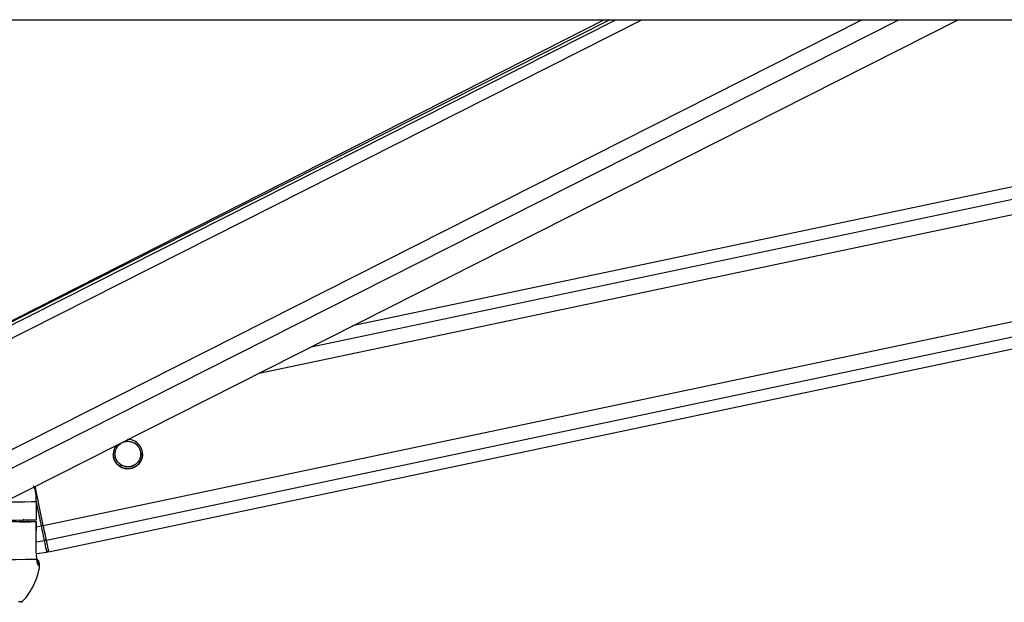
# Model space of a CAD drawing. Header units: millimetres. Extents: x 20 to 22981, y 40 to 19992.
# Tile 116 of 120: x 20558 to 20881, y 6421 to 6612. Entities that reach past the tile are written whole.
import ezdxf

# ---------------------------------------------------------------- set-up
doc = ezdxf.new("R2010")
doc.units = ezdxf.units.MM
doc.header["$LTSCALE"] = 2

msp = doc.modelspace()

# ---------------------------------------------------------------- linework, layer by layer
at = {"color": 7, "linetype": 'Continuous', "lineweight": 25}
for p, q in [((20412.57, 6612.47), (22952.49, 6612.47)), ((20751.37, 6612.47), (20507.48, 6489.19)), ((20749.53, 6612.47), (20511.46, 6491.49)), ((20529.14, 6442.37), (20865.66, 6612.47)), ((20567.29, 6437.9), (21396.51, 6612.47)), ((21144.09, 6612.47), (20666.94, 6512.02)), ((20565.47, 6446.52), (20562.76, 6459.36)), ((20563.2, 6448.23), (20563.19, 6454.23)), ((20563.19, 6454.23), (20563.21, 6454.23)), ((20563.22, 6448.23), (20563.21, 6454.23)), ((20557.74, 6448.21), (20557.73, 6447.71)), ((20557.73, 6447.72), (20561.19, 6447.73)), ((20559.02, 6447.72), (20557.73, 6447.72)), ((20563.11, 6441.56), (20563.19, 6447.73)), ((20563.22, 6448.23), (20563.2, 6448.23)), ((20563.09, 6441.55), (20563.11, 6441.56)), ((20563.21, 6437.27), (20566.66, 6437.8))]:
    msp.add_line(p, q, dxfattribs=at)
at = {"color": 8, "linetype": 'Continuous', "lineweight": 25}
for p, q in [((20503.6, 6481.93), (20761.86, 6612.47)), ((20504.24, 6486.57), (20753.32, 6612.47)), ((20511.81, 6449.58), (20834.07, 6612.47)), ((20514.81, 6444.95), (20846.23, 6612.47)), ((20565.47, 6446.52), (21353.77, 6612.47)), ((20566.48, 6441.7), (21377.66, 6612.47)), ((20636.3, 6496.53), (21187.02, 6612.47)), ((20653.37, 6505.16), (21163.1, 6612.47)), ((20589.03, 6472.21), (20589.84, 6472.38)), ((20595.37, 6473.54), (20596.18, 6473.71)), ((20590.31, 6466.13), (20591.12, 6466.3)), ((20596.65, 6467.47), (20597.42, 6467.63)), ((20564.85, 6446.39), (20563.21, 6454.17)), ((20558.94, 6448.61), (20558.57, 6447.71)), ((20563.17, 6446.03), (20564.85, 6446.39)), ((20563.09, 6441.14), (20565.86, 6441.6))]:
    msp.add_line(p, q, dxfattribs=at)
at = {"color": 8, "linetype": 'Continuous', "lineweight": 25, "flags": 128}
msp.add_lwpolyline([(20563.19, 6454.23), (20561.59, 6454.21), (20559.37, 6454.2), (20556.55, 6454.18), (20553.15, 6454.16), (20552.47, 6454.16)], dxfattribs=at)
at = {"color": 7, "linetype": 'Continuous', "lineweight": 25, "flags": 128}
for points in [[(20563.17, 6447.73), (20561.56, 6447.71), (20559.35, 6447.69), (20556.55, 6447.68), (20553.16, 6447.66), (20549.21, 6447.65), (20544.71, 6447.63), (20539.68, 6447.61), (20539.51, 6447.61)], [(20559.02, 6447.72), (20557.43, 6447.7), (20555.33, 6447.69), (20552.73, 6447.67), (20549.65, 6447.66), (20546.09, 6447.64), (20542.07, 6447.63), (20539.68, 6447.62)], [(20563.2, 6448.23), (20561.59, 6448.21), (20559.38, 6448.2), (20556.56, 6448.18), (20553.16, 6448.16), (20549.19, 6448.15), (20544.66, 6448.13), (20540.51, 6448.11)], [(20563.09, 6441.55), (20563.14, 6445.55), (20563.17, 6447.73)], [(20565.86, 6441.6), (20565.77, 6442.03), (20565.66, 6442.53), (20565.55, 6443.08), (20565.42, 6443.69), (20565.29, 6444.33), (20565.14, 6445), (20565, 6445.69), (20564.85, 6446.39)], [(20566.48, 6441.7), (20566.39, 6442.14), (20566.29, 6442.64), (20566.17, 6443.2), (20566.04, 6443.8), (20565.91, 6444.44), (20565.76, 6445.12), (20565.62, 6445.81), (20565.47, 6446.52)], [(20566.66, 6437.8), (20566.65, 6437.86), (20566.61, 6438.05), (20566.55, 6438.35), (20566.46, 6438.77), (20566.34, 6439.31), (20566.2, 6439.97), (20566.04, 6440.73), (20565.86, 6441.6)], [(20567.29, 6437.9), (20567.24, 6438.14), (20567.08, 6438.87), (20566.83, 6440.07), (20566.48, 6441.7)], [(20563.39, 6435.33), (20561.84, 6435.31), (20559.58, 6435.3), (20556.62, 6435.28), (20552.98, 6435.26), (20548.67, 6435.24), (20543.71, 6435.22), (20538.13, 6435.21), (20531.96, 6435.19)], [(20558.42, 6421.43), (20558.23, 6421.42), (20557.35, 6421.41)]]:
    msp.add_lwpolyline(points, dxfattribs=at)
at = {"color": 7, "linetype": 'Continuous', "lineweight": 25}
for centre, radius, start, end in [((20593.24, 6469.92), 4.8, 142.4465, 91.2764), ((20565.82, 6442.16), 0.561, 274.2746, 5.3647), ((20566.57, 6438.4), 0.6, 278.888, 11.888)]:
    msp.add_arc(centre, radius, start, end, dxfattribs=at)
at = {"color": 8, "linetype": 'Continuous', "lineweight": 25}
for centre, radius, start, end in [((20538.88, 6570.55), 126.85, 281.8153, 282.1005), ((20561.77, 6433.73), 2.01, 353.8784, 24.8079), ((20563.81, 6439.65), 6.13, 269.5939, 274.3046)]:
    msp.add_arc(centre, radius, start, end, dxfattribs=at)
msp.add_ellipse((20553.37, 6450.28), major_axis=(5.88, -4.46), ratio=0.99993, start_param=0.29489, end_param=0.363063, dxfattribs=at)
at = {"color": 7, "linetype": 'Continuous', "lineweight": 25}
for points, knots in [([(20591.12, 6466.3), (20590.75, 6466.57), (20590.06, 6467.06), (20589.36, 6468.18), (20589.02, 6469.37), (20589.04, 6470.56), (20589.33, 6471.57), (20589.68, 6472.12), (20589.84, 6472.38)], [0, 0, 0, 0, 0.204636, 0.376335, 0.548834, 0.703363, 0.864285, 1, 1, 1, 1]), ([(20589.84, 6472.38), (20590.09, 6472.68), (20590.6, 6473.27), (20591.71, 6473.9), (20592.97, 6474.18), (20594.28, 6474.07), (20595.01, 6473.72), (20595.37, 6473.54)], [0, 0, 0, 0, 0.196452, 0.39265, 0.593358, 0.798818, 1, 1, 1, 1]), ([(20595.37, 6473.54), (20595.74, 6473.28), (20596.43, 6472.79), (20597.13, 6471.67), (20597.47, 6470.48), (20597.44, 6469.29), (20597.16, 6468.28), (20596.81, 6467.72), (20596.65, 6467.47)], [0, 0, 0, 0, 0.204636, 0.3763353, 0.5488341, 0.7033628, 0.8642848, 1, 1, 1, 1]), ([(20590.08, 6466.32), (20589.92, 6466.46), (20589.62, 6466.75), (20589.21, 6467.29), (20588.87, 6467.9), (20588.63, 6468.55), (20588.49, 6469.21), (20588.44, 6469.66), (20588.45, 6469.89), (20588.45, 6469.92)], [0, 0, 0, 0, 0.167875, 0.339583, 0.507735, 0.682274, 0.828597, 0.979836, 1, 1, 1, 1]), ([(20591.12, 6466.33), (20590.74, 6466.6), (20590.06, 6467.08), (20589.37, 6468.2), (20589.05, 6469.2), (20589.07, 6469.78), (20589.08, 6469.95)], [0, 0, 0, 0, 0.33046, 0.607732, 0.886295, 1, 1, 1, 1]), ([(20597.41, 6469.95), (20597.41, 6469.75), (20597.43, 6469.16), (20597.16, 6468.3), (20596.81, 6467.75), (20596.65, 6467.5)], [0, 0, 0, 0, 0.220923, 0.643562, 1, 1, 1, 1]), ([(20598.04, 6469.93), (20598.02, 6469.57), (20597.98, 6468.84), (20597.73, 6468.22), (20597.6, 6467.9)], [0, 0, 0, 0, 0.485316, 1, 1, 1, 1]), ([(20597.6, 6467.9), (20597.39, 6467.52), (20596.97, 6466.77), (20595.87, 6465.82), (20594.51, 6465.21), (20592.97, 6465.04), (20591.47, 6465.38), (20590.53, 6465.93), (20590.14, 6466.26), (20590.08, 6466.32)], [0, 0, 0, 0, 0.154775, 0.309315, 0.468492, 0.636737, 0.806573, 0.9697, 1, 1, 1, 1]), ([(20596.65, 6467.5), (20596.4, 6467.2), (20595.89, 6466.6), (20594.78, 6465.97), (20593.52, 6465.7), (20592.21, 6465.8), (20591.48, 6466.16), (20591.12, 6466.33)], [0, 0, 0, 0, 0.196452, 0.39265, 0.593358, 0.798818, 1, 1, 1, 1]), ([(20596.65, 6467.47), (20596.4, 6467.17), (20595.89, 6466.57), (20594.78, 6465.94), (20593.52, 6465.67), (20592.21, 6465.77), (20591.48, 6466.13), (20591.12, 6466.3)], [0, 0, 0, 0, 0.196452, 0.39265, 0.593358, 0.798818, 1, 1, 1, 1]), ([(20563.19, 6454.23), (20563.17, 6456.08), (20563.15, 6457.93), (20562.29, 6459.49), (20562.29, 6459.49)], [0, 0, 0, 0, 0.998006, 1, 1, 1, 1]), ([(20563.17, 6447.73), (20563.18, 6447.73), (20563.2, 6447.73), (20562.94, 6447.73), (20562.5, 6447.73), (20561.89, 6447.73), (20561.43, 6447.73), (20561.19, 6447.73)], [0, 0, 0, 0, 0.1975557, 0.39511, 0.5926965, 0.790302, 1, 1, 1, 1]), ([(20563.39, 6435.33), (20563.34, 6435.74), (20563.22, 6436.73), (20563.09, 6438.88), (20563.09, 6440.66), (20563.09, 6441.55)], [0, 0, 0, 0, 0.2603539, 0.6306901, 1, 1, 1, 1]), ([(20563.55, 6434.54), (20563.55, 6434.54), (20563.55, 6434.56), (20563.48, 6434.93), (20563.41, 6435.44), (20563.35, 6435.86), (20563.35, 6435.93)], [0, 0, 0, 0, 0.147589, 0.450602, 0.91315, 1, 1, 1, 1]), ([(20558.22, 6421.29), (20558.4, 6421.44), (20559.36, 6422.29), (20560.82, 6424.18), (20562.5, 6426.96), (20563.63, 6430.07), (20564.23, 6432.31), (20564.25, 6433.48), (20564.25, 6433.53)], [0, 0, 0, 0, 0.049791, 0.275757, 0.509563, 0.747883, 0.98863, 1, 1, 1, 1]), ([(20564.23, 6433.47), (20564.25, 6433.54), (20564.33, 6433.86), (20564.2, 6434.41), (20563.91, 6434.95), (20563.61, 6435.27), (20563.43, 6435.38), (20563.39, 6435.41)], [0, 0, 0, 0, 0.096363, 0.438146, 0.704055, 0.925858, 1, 1, 1, 1]), ([(20563.76, 6433.52), (20563.7, 6433.6), (20563.57, 6433.76), (20563.45, 6434.79), (20563.39, 6435.33)], [0, 0, 0, 0, 0.475859, 1, 1, 1, 1])]:
    msp.add_open_spline(points, degree=3, knots=knots, dxfattribs=at)
at = {"color": 8, "linetype": 'Continuous', "lineweight": 25}
msp.add_open_spline([(20558.58, 6447.71), (20558.65, 6447.8), (20558.76, 6447.94), (20558.79, 6448.12), (20558.81, 6448.19)], degree=3, knots=[0, 0, 0, 0, 0.614252, 1, 1, 1, 1], dxfattribs=at)

doc.saveas('drawing.dxf')
